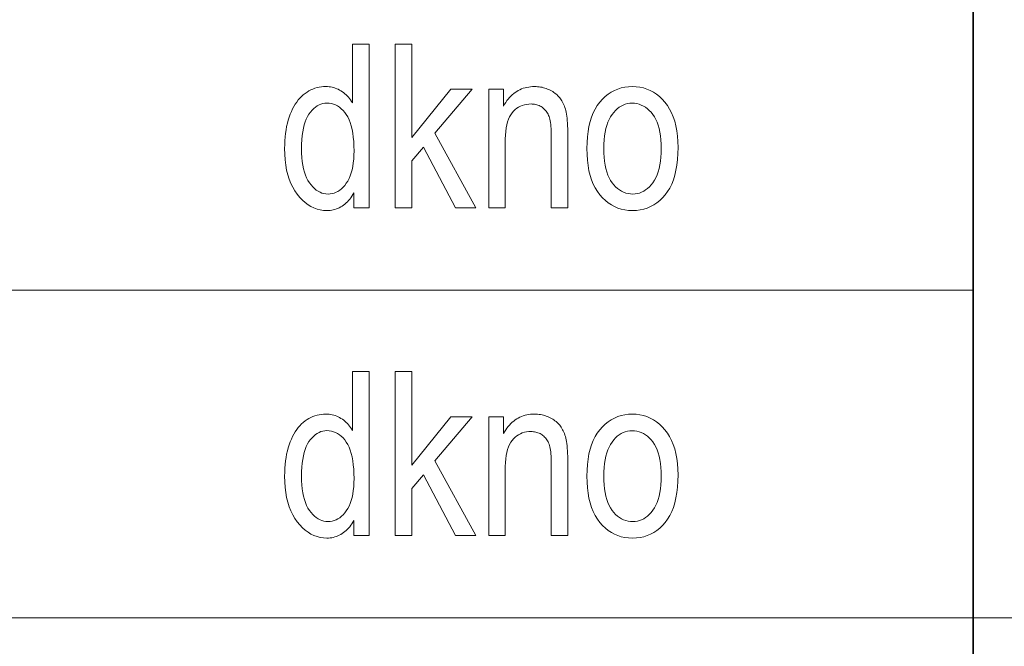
# Model space of a CAD drawing. Extents: x 5 to 2705, y 5 to 648.
# Tile 24 of 50: x 725 to 737, y 54 to 61. Entities that reach past the tile are written whole.
import ezdxf

# ---------------------------------------------------------------- set-up
doc = ezdxf.new("R2010")
doc.units = 0

msp = doc.modelspace()

# ---------------------------------------------------------------- linework, layer by layer
at = {"color": 7, "lineweight": 35}
msp.add_line((737, 74), (737, 46), dxfattribs=at)
at = {"color": 7, "lineweight": 13}
for p, q in [((659, 58), (737, 58)), ((659, 54), (757, 54))]:
    msp.add_line(p, q, dxfattribs=at)
for points in [[(729.433838, 59.006138), (729.433838, 59.18895), (729.422607, 59.168438), (729.410767, 59.148922), (729.398254, 59.130402), (729.385132, 59.112877), (729.371399, 59.096348), (729.357056, 59.080818), (729.342041, 59.06628), (729.326416, 59.052742), (729.310181, 59.040195), (729.293335, 59.028648), (729.276001, 59.01815), (729.258362, 59.008759), (729.24054, 59.000469), (729.222351, 58.993286), (729.203979, 58.987209), (729.185242, 58.982235), (729.166321, 58.978367), (729.147034, 58.975605), (729.127563, 58.973949), (729.107788, 58.973396), (729.066345, 58.97538), (729.026001, 58.981335), (728.986816, 58.991261), (728.94873, 59.005157), (728.911804, 59.023022), (728.876038, 59.044857), (728.84137, 59.07066), (728.807861, 59.100433), (728.775452, 59.134182), (728.744202, 59.171894), (728.715027, 59.213211), (728.688965, 59.257763), (728.665955, 59.305546), (728.645996, 59.35656), (728.629089, 59.410809), (728.615295, 59.468292), (728.604553, 59.529011), (728.596863, 59.59296), (728.592285, 59.660141), (728.590698, 59.730556), (728.591431, 59.779194), (728.593445, 59.826328), (728.596863, 59.871964), (728.601624, 59.916096), (728.607788, 59.958729), (728.615295, 59.999863), (728.624146, 60.039494), (728.634399, 60.077625), (728.645996, 60.114254), (728.658936, 60.149384), (728.673035, 60.182877), (728.688049, 60.214596), (728.703979, 60.244541), (728.720825, 60.272713), (728.738586, 60.29911), (728.757263, 60.323738), (728.776855, 60.346588), (728.797302, 60.367664), (728.818726, 60.386971), (728.841064, 60.404499), (728.864075, 60.420311), (728.887634, 60.43446), (728.911682, 60.446941), (728.936218, 60.45776), (728.961304, 60.466915), (728.986816, 60.474403), (729.012939, 60.480232), (729.03949, 60.48439), (729.066528, 60.486889), (729.094116, 60.48772), (729.113892, 60.487194), (729.133423, 60.485619), (729.152588, 60.482994), (729.171509, 60.479317), (729.190125, 60.47459), (729.208496, 60.468811), (729.226562, 60.461983), (729.244324, 60.454105), (729.26178, 60.445175), (729.278992, 60.435196), (729.295776, 60.424274), (729.311951, 60.412521), (729.327515, 60.399937), (729.342529, 60.38652), (729.356934, 60.372269), (729.370728, 60.357189), (729.383972, 60.341274), (729.396667, 60.324528), (729.408691, 60.30695), (729.420166, 60.28854), (729.420166, 61.006138), (729.62207, 61.006138), (729.62207, 59.006138)], [(729.942688, 59.006138), (729.942688, 61.006138), (730.14325, 61.006138), (730.14325, 59.86562), (730.620728, 60.454979), (730.881287, 60.454979), (730.427002, 59.917461), (730.926331, 59.006138), (730.679382, 59.006138), (730.285156, 59.746929), (730.14325, 59.58049), (730.14325, 59.006138)], [(731.083191, 59.006138), (731.083191, 60.454979), (731.264648, 60.454979), (731.264648, 60.248974), (731.278076, 60.272381), (731.292053, 60.294571), (731.30658, 60.315544), (731.321716, 60.335304), (731.337463, 60.353851), (731.353821, 60.371185), (731.370728, 60.387302), (731.388184, 60.40221), (731.406311, 60.415897), (731.424988, 60.428375), (731.444214, 60.439651), (731.463989, 60.449741), (731.484375, 60.458641), (731.50531, 60.466354), (731.526794, 60.472885), (731.548828, 60.478226), (731.571411, 60.48238), (731.594543, 60.485348), (731.618286, 60.487125), (731.642578, 60.48772), (731.661499, 60.487347), (731.680176, 60.486221), (731.698547, 60.484344), (731.716675, 60.481716), (731.734497, 60.47834), (731.752014, 60.474213), (731.769226, 60.469337), (731.786194, 60.463711), (731.802856, 60.457333), (731.819214, 60.450203), (731.835144, 60.442467), (731.850464, 60.434269), (731.865112, 60.425606), (731.87915, 60.416477), (731.892578, 60.406887), (731.905334, 60.396835), (731.91748, 60.386314), (731.929016, 60.375332), (731.939941, 60.363888), (731.950195, 60.351978), (731.9599, 60.339474), (731.969116, 60.326248), (731.977783, 60.312298), (731.986023, 60.297626), (731.993713, 60.28223), (732.000854, 60.266109), (732.007568, 60.249268), (732.013733, 60.231705), (732.019409, 60.213417), (732.024536, 60.194405), (732.029236, 60.173996), (732.033386, 60.151512), (732.037048, 60.126957), (732.040283, 60.100327), (732.042969, 60.071621), (732.045166, 60.040844), (732.046875, 60.007992), (732.048157, 59.973068), (732.048889, 59.936069), (732.049133, 59.896996), (732.049133, 59.006138), (731.847229, 59.006138), (731.847229, 59.887447), (731.846924, 59.91851), (731.84613, 59.947857), (731.844727, 59.975483), (731.842834, 60.001389), (731.840393, 60.025578), (731.837402, 60.048046), (731.833801, 60.068798), (731.829712, 60.08783), (731.825073, 60.105141), (731.819885, 60.120735), (731.814148, 60.135136), (731.8078, 60.148865), (731.800781, 60.16193), (731.793152, 60.174324), (731.784973, 60.18605), (731.776123, 60.197105), (731.766663, 60.207497), (731.756592, 60.217216), (731.745911, 60.226269), (731.734619, 60.23465), (731.722839, 60.242298), (731.710693, 60.249138), (731.698181, 60.255177), (731.685303, 60.260406), (731.672058, 60.264835), (731.658447, 60.268456), (731.64447, 60.271275), (731.630066, 60.273285), (731.615356, 60.274494), (731.600281, 60.274895), (731.57196, 60.273819), (731.5448, 60.270584), (731.518799, 60.265198), (731.493958, 60.257652), (731.470337, 60.247952), (731.447876, 60.236095), (731.426575, 60.222084), (731.406433, 60.205921), (731.387512, 60.187599), (731.36969, 60.167122), (731.353394, 60.144024), (731.338745, 60.117844), (731.325867, 60.088581), (731.314697, 60.056232), (731.305237, 60.020805), (731.297485, 59.982292), (731.291504, 59.940693), (731.28717, 59.896015), (731.284607, 59.848251), (731.283752, 59.797405), (731.283752, 59.006138)], [(732.28241, 59.730556), (732.283997, 59.803749), (732.288696, 59.87326), (732.29657, 59.939083), (732.307617, 60.001228), (732.321777, 60.059685), (732.339111, 60.11446), (732.359619, 60.16555), (732.38324, 60.212959), (732.410034, 60.256683), (732.439941, 60.296726), (732.472351, 60.333015), (732.506348, 60.365482), (732.542053, 60.394131), (732.579468, 60.418961), (732.61853, 60.439972), (732.659241, 60.457161), (732.70166, 60.470531), (732.745789, 60.48008), (732.791565, 60.485809), (732.838989, 60.48772), (732.885742, 60.485809), (732.930847, 60.48008), (732.974426, 60.470531), (733.016479, 60.457161), (733.056946, 60.439972), (733.095886, 60.418961), (733.13324, 60.394131), (733.169067, 60.365482), (733.203308, 60.333015), (733.236023, 60.296726), (733.266357, 60.256832), (733.293457, 60.213558), (733.317444, 60.166901), (733.338196, 60.116859), (733.355713, 60.063438), (733.370117, 60.00663), (733.381287, 59.946438), (733.389221, 59.882862), (733.394043, 59.815907), (733.39563, 59.745564), (733.394043, 59.669521), (733.389343, 59.597462), (733.381531, 59.529385), (733.370544, 59.465294), (733.356384, 59.405182), (733.339172, 59.349056), (733.318726, 59.296917), (733.295227, 59.248756), (733.268555, 59.204582), (733.23877, 59.164391), (733.206482, 59.128101), (733.172546, 59.095634), (733.136902, 59.066982), (733.099487, 59.042152), (733.060364, 59.021145), (733.019531, 59.003956), (732.97699, 58.990585), (732.932739, 58.981037), (732.886719, 58.975307), (732.838989, 58.973396), (732.792053, 58.975311), (732.746704, 58.981064), (732.702942, 58.990646), (732.660767, 59.004063), (732.620239, 59.021317), (732.581238, 59.0424), (732.543884, 59.067318), (732.508118, 59.096069), (732.473938, 59.128654), (732.441345, 59.165073), (732.411133, 59.205231), (732.384094, 59.249031), (732.360291, 59.296471), (732.3396, 59.347557), (732.322144, 59.402283), (732.3078, 59.460655), (732.296692, 59.522667), (732.288757, 59.588322), (732.283997, 59.657619)], [(728.796753, 59.729195), (728.797668, 59.674431), (728.800598, 59.622562), (728.805481, 59.573586), (728.812317, 59.527504), (728.821106, 59.48431), (728.831848, 59.444008), (728.844543, 59.406601), (728.859131, 59.372086), (728.875732, 59.340462), (728.894287, 59.311729), (728.914124, 59.285809), (728.93457, 59.262619), (728.955688, 59.242153), (728.977417, 59.224419), (728.999817, 59.209412), (729.022888, 59.197132), (729.046509, 59.187584), (729.070862, 59.180763), (729.095825, 59.17667), (729.121399, 59.175304), (729.146729, 59.176617), (729.171326, 59.180546), (729.195312, 59.187092), (729.218567, 59.196262), (729.24115, 59.208046), (729.263, 59.222454), (729.284241, 59.239479), (729.304749, 59.259125), (729.324646, 59.281391), (729.343811, 59.306274), (729.361694, 59.333805), (729.377686, 59.36401), (729.391785, 59.396889), (729.404053, 59.432442), (729.414368, 59.470669), (729.422852, 59.511566), (729.429443, 59.555141), (729.434143, 59.601391), (729.437012, 59.650314), (729.437927, 59.701908), (729.437012, 59.761112), (729.434143, 59.817024), (729.429443, 59.869652), (729.422852, 59.918991), (729.414368, 59.965038), (729.404053, 60.007801), (729.391785, 60.047276), (729.377686, 60.083466), (729.361694, 60.116364), (729.343811, 60.145973), (729.324463, 60.172543), (729.304199, 60.196316), (729.282898, 60.217289), (729.26062, 60.23547), (729.237366, 60.250851), (729.213135, 60.263435), (729.187927, 60.273224), (729.161743, 60.280216), (729.134583, 60.284412), (729.106384, 60.285812), (729.08136, 60.284466), (729.057068, 60.280434), (729.033447, 60.273716), (729.010559, 60.264309), (728.988403, 60.252216), (728.966919, 60.237434), (728.946167, 60.219963), (728.926086, 60.199806), (728.906738, 60.176964), (728.888123, 60.151432), (728.870789, 60.12302), (728.855225, 60.091541), (728.841492, 60.056992), (728.829651, 60.019371), (728.81958, 59.978683), (728.81134, 59.934925), (728.804932, 59.888096), (728.800354, 59.8382), (728.797607, 59.785229)], [(732.488403, 59.730556), (732.489441, 59.675789), (732.492493, 59.623901), (732.49762, 59.57489), (732.504761, 59.528759), (732.513977, 59.485504), (732.525208, 59.445129), (732.538513, 59.407631), (732.553894, 59.373013), (732.571289, 59.341274), (732.590698, 59.312412), (732.611694, 59.286362), (732.633606, 59.263054), (732.656555, 59.242489), (732.68042, 59.224663), (732.705322, 59.209583), (732.731201, 59.197243), (732.758057, 59.187645), (732.785889, 59.18079), (732.814697, 59.176678), (732.844482, 59.175304), (732.872437, 59.176689), (732.899597, 59.180843), (732.925964, 59.187767), (732.951538, 59.19746), (732.976318, 59.209923), (733.000244, 59.225155), (733.023376, 59.243156), (733.045715, 59.263927), (733.067261, 59.287468), (733.088013, 59.313778), (733.1073, 59.342869), (733.124573, 59.37476), (733.139832, 59.409447), (733.153015, 59.44693), (733.164246, 59.487209), (733.17334, 59.530285), (733.180481, 59.576157), (733.185547, 59.624828), (733.188599, 59.676296), (733.189636, 59.730556), (733.188599, 59.785069), (733.185547, 59.836723), (733.18042, 59.885532), (733.173279, 59.931484), (733.164062, 59.97459), (733.152771, 60.014843), (733.139465, 60.052242), (733.124146, 60.086792), (733.10675, 60.118492), (733.08728, 60.147339), (733.066345, 60.173389), (733.044434, 60.196697), (733.021484, 60.217262), (732.99762, 60.235088), (732.972717, 60.250168), (732.946838, 60.262508), (732.919983, 60.272106), (732.892151, 60.278961), (732.863342, 60.283073), (732.833557, 60.284447), (732.805359, 60.28307), (732.777954, 60.278934), (732.751404, 60.272045), (732.725708, 60.262402), (732.700867, 60.25), (732.67688, 60.23484), (732.653748, 60.21693), (732.631409, 60.196262), (732.609985, 60.172836), (732.589355, 60.146656), (732.57019, 60.117695), (732.55304, 60.085918), (732.537842, 60.051334), (732.524719, 60.013943), (732.513611, 59.973736), (732.504578, 59.930721), (732.497498, 59.884895), (732.492432, 59.836262), (732.48938, 59.784813)], [(729.433838, 55.006138), (729.433838, 55.18895), (729.422607, 55.168438), (729.410767, 55.148922), (729.398254, 55.130402), (729.385132, 55.112877), (729.371399, 55.096348), (729.357056, 55.080818), (729.342041, 55.06628), (729.326416, 55.052742), (729.310181, 55.040195), (729.293335, 55.028648), (729.276001, 55.01815), (729.258362, 55.008759), (729.24054, 55.000469), (729.222351, 54.993286), (729.203979, 54.987209), (729.185242, 54.982235), (729.166321, 54.978367), (729.147034, 54.975605), (729.127563, 54.973949), (729.107788, 54.973396), (729.066345, 54.97538), (729.026001, 54.981335), (728.986816, 54.991261), (728.94873, 55.005157), (728.911804, 55.023022), (728.876038, 55.044857), (728.84137, 55.07066), (728.807861, 55.100433), (728.775452, 55.134182), (728.744202, 55.171894), (728.715027, 55.213211), (728.688965, 55.257763), (728.665955, 55.305546), (728.645996, 55.35656), (728.629089, 55.410809), (728.615295, 55.468292), (728.604553, 55.529011), (728.596863, 55.59296), (728.592285, 55.660141), (728.590698, 55.730556), (728.591431, 55.779194), (728.593445, 55.826328), (728.596863, 55.871964), (728.601624, 55.916096), (728.607788, 55.958729), (728.615295, 55.999863), (728.624146, 56.039494), (728.634399, 56.077625), (728.645996, 56.114254), (728.658936, 56.149384), (728.673035, 56.182877), (728.688049, 56.214596), (728.703979, 56.244541), (728.720825, 56.272713), (728.738586, 56.29911), (728.757263, 56.323738), (728.776855, 56.346588), (728.797302, 56.367664), (728.818726, 56.386971), (728.841064, 56.404499), (728.864075, 56.420311), (728.887634, 56.43446), (728.911682, 56.446941), (728.936218, 56.45776), (728.961304, 56.466915), (728.986816, 56.474403), (729.012939, 56.480232), (729.03949, 56.48439), (729.066528, 56.486889), (729.094116, 56.48772), (729.113892, 56.487194), (729.133423, 56.485619), (729.152588, 56.482994), (729.171509, 56.479317), (729.190125, 56.47459), (729.208496, 56.468811), (729.226562, 56.461983), (729.244324, 56.454105), (729.26178, 56.445175), (729.278992, 56.435196), (729.295776, 56.424274), (729.311951, 56.412521), (729.327515, 56.399937), (729.342529, 56.38652), (729.356934, 56.372269), (729.370728, 56.357189), (729.383972, 56.341274), (729.396667, 56.324528), (729.408691, 56.30695), (729.420166, 56.28854), (729.420166, 57.006138), (729.62207, 57.006138), (729.62207, 55.006138)], [(729.942688, 55.006138), (729.942688, 57.006138), (730.14325, 57.006138), (730.14325, 55.86562), (730.620728, 56.454979), (730.881287, 56.454979), (730.427002, 55.917461), (730.926331, 55.006138), (730.679382, 55.006138), (730.285156, 55.746929), (730.14325, 55.58049), (730.14325, 55.006138)], [(731.083191, 55.006138), (731.083191, 56.454979), (731.264648, 56.454979), (731.264648, 56.248974), (731.278076, 56.272381), (731.292053, 56.294571), (731.30658, 56.315544), (731.321716, 56.335304), (731.337463, 56.353851), (731.353821, 56.371185), (731.370728, 56.387302), (731.388184, 56.40221), (731.406311, 56.415897), (731.424988, 56.428375), (731.444214, 56.439651), (731.463989, 56.449741), (731.484375, 56.458641), (731.50531, 56.466354), (731.526794, 56.472885), (731.548828, 56.478226), (731.571411, 56.48238), (731.594543, 56.485348), (731.618286, 56.487125), (731.642578, 56.48772), (731.661499, 56.487347), (731.680176, 56.486221), (731.698547, 56.484344), (731.716675, 56.481716), (731.734497, 56.47834), (731.752014, 56.474213), (731.769226, 56.469337), (731.786194, 56.463711), (731.802856, 56.457333), (731.819214, 56.450203), (731.835144, 56.442467), (731.850464, 56.434269), (731.865112, 56.425606), (731.87915, 56.416477), (731.892578, 56.406887), (731.905334, 56.396835), (731.91748, 56.386314), (731.929016, 56.375332), (731.939941, 56.363888), (731.950195, 56.351978), (731.9599, 56.339474), (731.969116, 56.326248), (731.977783, 56.312298), (731.986023, 56.297626), (731.993713, 56.28223), (732.000854, 56.266109), (732.007568, 56.249268), (732.013733, 56.231705), (732.019409, 56.213417), (732.024536, 56.194405), (732.029236, 56.173996), (732.033386, 56.151512), (732.037048, 56.126957), (732.040283, 56.100327), (732.042969, 56.071621), (732.045166, 56.040844), (732.046875, 56.007992), (732.048157, 55.973068), (732.048889, 55.936069), (732.049133, 55.896996), (732.049133, 55.006138), (731.847229, 55.006138), (731.847229, 55.887447), (731.846924, 55.91851), (731.84613, 55.947857), (731.844727, 55.975483), (731.842834, 56.001389), (731.840393, 56.025578), (731.837402, 56.048046), (731.833801, 56.068798), (731.829712, 56.08783), (731.825073, 56.105141), (731.819885, 56.120735), (731.814148, 56.135136), (731.8078, 56.148865), (731.800781, 56.16193), (731.793152, 56.174324), (731.784973, 56.18605), (731.776123, 56.197105), (731.766663, 56.207497), (731.756592, 56.217216), (731.745911, 56.226269), (731.734619, 56.23465), (731.722839, 56.242298), (731.710693, 56.249138), (731.698181, 56.255177), (731.685303, 56.260406), (731.672058, 56.264835), (731.658447, 56.268456), (731.64447, 56.271275), (731.630066, 56.273285), (731.615356, 56.274494), (731.600281, 56.274895), (731.57196, 56.273819), (731.5448, 56.270584), (731.518799, 56.265198), (731.493958, 56.257652), (731.470337, 56.247952), (731.447876, 56.236095), (731.426575, 56.222084), (731.406433, 56.205921), (731.387512, 56.187599), (731.36969, 56.167122), (731.353394, 56.144024), (731.338745, 56.117844), (731.325867, 56.088581), (731.314697, 56.056232), (731.305237, 56.020805), (731.297485, 55.982292), (731.291504, 55.940693), (731.28717, 55.896015), (731.284607, 55.848251), (731.283752, 55.797405), (731.283752, 55.006138)], [(732.28241, 55.730556), (732.283997, 55.803749), (732.288696, 55.87326), (732.29657, 55.939083), (732.307617, 56.001228), (732.321777, 56.059685), (732.339111, 56.11446), (732.359619, 56.16555), (732.38324, 56.212959), (732.410034, 56.256683), (732.439941, 56.296726), (732.472351, 56.333015), (732.506348, 56.365482), (732.542053, 56.394131), (732.579468, 56.418961), (732.61853, 56.439972), (732.659241, 56.457161), (732.70166, 56.470531), (732.745789, 56.48008), (732.791565, 56.485809), (732.838989, 56.48772), (732.885742, 56.485809), (732.930847, 56.48008), (732.974426, 56.470531), (733.016479, 56.457161), (733.056946, 56.439972), (733.095886, 56.418961), (733.13324, 56.394131), (733.169067, 56.365482), (733.203308, 56.333015), (733.236023, 56.296726), (733.266357, 56.256832), (733.293457, 56.213558), (733.317444, 56.166901), (733.338196, 56.116859), (733.355713, 56.063438), (733.370117, 56.00663), (733.381287, 55.946438), (733.389221, 55.882862), (733.394043, 55.815907), (733.39563, 55.745564), (733.394043, 55.669521), (733.389343, 55.597462), (733.381531, 55.529385), (733.370544, 55.465294), (733.356384, 55.405182), (733.339172, 55.349056), (733.318726, 55.296917), (733.295227, 55.248756), (733.268555, 55.204582), (733.23877, 55.164391), (733.206482, 55.128101), (733.172546, 55.095634), (733.136902, 55.066982), (733.099487, 55.042152), (733.060364, 55.021145), (733.019531, 55.003956), (732.97699, 54.990585), (732.932739, 54.981037), (732.886719, 54.975307), (732.838989, 54.973396), (732.792053, 54.975311), (732.746704, 54.981064), (732.702942, 54.990646), (732.660767, 55.004063), (732.620239, 55.021317), (732.581238, 55.0424), (732.543884, 55.067318), (732.508118, 55.096069), (732.473938, 55.128654), (732.441345, 55.165073), (732.411133, 55.205231), (732.384094, 55.249031), (732.360291, 55.296471), (732.3396, 55.347557), (732.322144, 55.402283), (732.3078, 55.460655), (732.296692, 55.522667), (732.288757, 55.588322), (732.283997, 55.657619)], [(728.796753, 55.729195), (728.797668, 55.674431), (728.800598, 55.622562), (728.805481, 55.573586), (728.812317, 55.527504), (728.821106, 55.48431), (728.831848, 55.444008), (728.844543, 55.406601), (728.859131, 55.372086), (728.875732, 55.340462), (728.894287, 55.311729), (728.914124, 55.285809), (728.93457, 55.262619), (728.955688, 55.242153), (728.977417, 55.224419), (728.999817, 55.209412), (729.022888, 55.197132), (729.046509, 55.187584), (729.070862, 55.180763), (729.095825, 55.17667), (729.121399, 55.175304), (729.146729, 55.176617), (729.171326, 55.180546), (729.195312, 55.187092), (729.218567, 55.196262), (729.24115, 55.208046), (729.263, 55.222454), (729.284241, 55.239479), (729.304749, 55.259125), (729.324646, 55.281391), (729.343811, 55.306274), (729.361694, 55.333805), (729.377686, 55.36401), (729.391785, 55.396889), (729.404053, 55.432442), (729.414368, 55.470669), (729.422852, 55.511566), (729.429443, 55.555141), (729.434143, 55.601391), (729.437012, 55.650314), (729.437927, 55.701908), (729.437012, 55.761112), (729.434143, 55.817024), (729.429443, 55.869652), (729.422852, 55.918991), (729.414368, 55.965038), (729.404053, 56.007801), (729.391785, 56.047276), (729.377686, 56.083466), (729.361694, 56.116364), (729.343811, 56.145973), (729.324463, 56.172543), (729.304199, 56.196316), (729.282898, 56.217289), (729.26062, 56.23547), (729.237366, 56.250851), (729.213135, 56.263435), (729.187927, 56.273224), (729.161743, 56.280216), (729.134583, 56.284412), (729.106384, 56.285812), (729.08136, 56.284466), (729.057068, 56.280434), (729.033447, 56.273716), (729.010559, 56.264309), (728.988403, 56.252216), (728.966919, 56.237434), (728.946167, 56.219963), (728.926086, 56.199806), (728.906738, 56.176964), (728.888123, 56.151432), (728.870789, 56.12302), (728.855225, 56.091541), (728.841492, 56.056992), (728.829651, 56.019371), (728.81958, 55.978683), (728.81134, 55.934925), (728.804932, 55.888096), (728.800354, 55.8382), (728.797607, 55.785229)], [(732.488403, 55.730556), (732.489441, 55.675789), (732.492493, 55.623901), (732.49762, 55.57489), (732.504761, 55.528759), (732.513977, 55.485504), (732.525208, 55.445129), (732.538513, 55.407631), (732.553894, 55.373013), (732.571289, 55.341274), (732.590698, 55.312412), (732.611694, 55.286362), (732.633606, 55.263054), (732.656555, 55.242489), (732.68042, 55.224663), (732.705322, 55.209583), (732.731201, 55.197243), (732.758057, 55.187645), (732.785889, 55.18079), (732.814697, 55.176678), (732.844482, 55.175304), (732.872437, 55.176689), (732.899597, 55.180843), (732.925964, 55.187767), (732.951538, 55.19746), (732.976318, 55.209923), (733.000244, 55.225155), (733.023376, 55.243156), (733.045715, 55.263927), (733.067261, 55.287468), (733.088013, 55.313778), (733.1073, 55.342869), (733.124573, 55.37476), (733.139832, 55.409447), (733.153015, 55.44693), (733.164246, 55.487209), (733.17334, 55.530285), (733.180481, 55.576157), (733.185547, 55.624828), (733.188599, 55.676296), (733.189636, 55.730556), (733.188599, 55.785069), (733.185547, 55.836723), (733.18042, 55.885532), (733.173279, 55.931484), (733.164062, 55.97459), (733.152771, 56.014843), (733.139465, 56.052242), (733.124146, 56.086792), (733.10675, 56.118492), (733.08728, 56.147339), (733.066345, 56.173389), (733.044434, 56.196697), (733.021484, 56.217262), (732.99762, 56.235088), (732.972717, 56.250168), (732.946838, 56.262508), (732.919983, 56.272106), (732.892151, 56.278961), (732.863342, 56.283073), (732.833557, 56.284447), (732.805359, 56.28307), (732.777954, 56.278934), (732.751404, 56.272045), (732.725708, 56.262402), (732.700867, 56.25), (732.67688, 56.23484), (732.653748, 56.21693), (732.631409, 56.196262), (732.609985, 56.172836), (732.589355, 56.146656), (732.57019, 56.117695), (732.55304, 56.085918), (732.537842, 56.051334), (732.524719, 56.013943), (732.513611, 55.973736), (732.504578, 55.930721), (732.497498, 55.884895), (732.492432, 55.836262), (732.48938, 55.784813)]]:
    msp.add_lwpolyline(points, close=True, dxfattribs=at)

doc.saveas('drawing.dxf')
